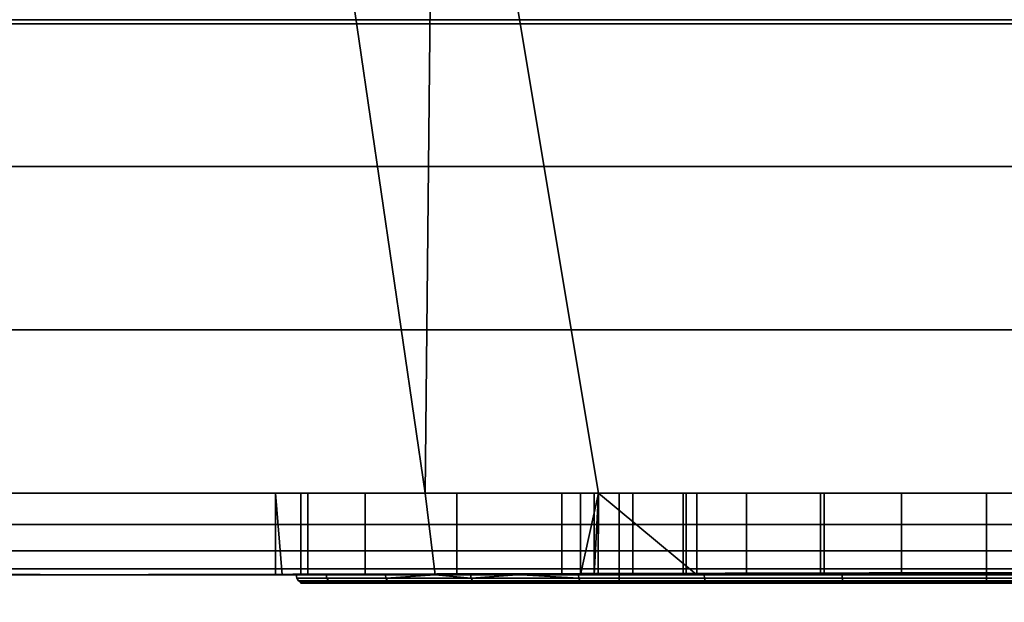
# Model space of a CAD drawing. Header units: millimetres. Extents: x -590 to 3690, y -120 to 127.
# Tile 29 of 256: x -356 to -344, y -38 to -31. Entities that reach past the tile are written whole.
import ezdxf

# ---------------------------------------------------------------- set-up
doc = ezdxf.new("R2010")
doc.units = ezdxf.units.MM
doc.layers.add('151', color=7, linetype='Continuous', true_color=0xffffff)

# ---------------------------------------------------------------- blocks, each defined once
blk = doc.blocks.new('UG_SURFACE_008')
at = {"layer": '151', "color": 252, "linetype": 'Continuous', "lineweight": 35}
for points in [[(-356.025, -24, 1167.5), (-406, -24, 1167.5), (-406, -37, 1167.5), (-324, -37, 1167.5)], [(-324, -37, 1002.5), (-406, -37, 1002.5), (-406, -24, 1002.5), (-356.025, -24, 1002.5)], [(-324, -37, 1167.5), (-352.625, -24, 1167.5), (-356.025, -24, 1167.5)], [(-324, -37, 1002.5), (-356.025, -24, 1002.5), (-352.625, -24, 1002.5)], [(-324, -37, 1167.5), (-350.75, -24, 1167.5), (-352.625, -24, 1167.5)], [(-324, -37, 1002.5), (-352.625, -24, 1002.5), (-350.75, -24, 1002.5)], [(-324, -37, 1167.5), (-337.25, -24, 1167.5), (-350.75, -24, 1167.5)], [(-324, -37, 1002.5), (-350.75, -24, 1002.5), (-337.25, -24, 1002.5)], [(-356.025, -37, 1003.5), (-350.875, -37, 1003.5), (-352.625, -25, 1003.5), (-356.025, -25, 1003.5)], [(-350.875, -37, 1166.5), (-356.025, -37, 1166.5), (-356.025, -25, 1166.5), (-352.625, -25, 1166.5)], [(-350.875, -37, 1003.5), (-350.75, -25, 1003.5), (-352.625, -25, 1003.5)], [(-352.625, -25, 1166.5), (-350.75, -25, 1166.5), (-350.875, -37, 1166.5)], [(-350.75, -25, 1003.5), (-350.875, -37, 1003.5), (-348.75, -37, 1003.5)], [(-350.75, -25, 1166.5), (-348.75, -37, 1166.5), (-350.875, -37, 1166.5)], [(-348.75, -37, 1003.5), (-339.25, -37, 1003.5), (-337.25, -25, 1003.5), (-350.75, -25, 1003.5)], [(-350.75, -25, 1166.5), (-337.25, -25, 1166.5), (-339.25, -37, 1166.5), (-348.75, -37, 1166.5)], [(-324, -37, 1167.5), (-406, -37, 1167.5), (-406, -37.383, 1167.424), (-324.032, -37.383, 1167.424)], [(-324.032, -37.383, 1002.576), (-406, -37.383, 1002.576), (-406, -37, 1002.5), (-324, -37, 1002.5)], [(-356.025, -37, 1033.975), (-356.025, -37, 1093.25), (-350.875, -37, 1093.25), (-350.875, -37, 1037.205)], [(-350.875, -37, 1037.205), (-352.311, -37, 1034.737), (-356.025, -37, 1033.975)], [(-356.025, -37, 1033.975), (-352.395, -37, 1033.975), (-352.707, -37, 1031.132)], [(-352.707, -37, 1031.132), (-351.607, -37, 1027.676), (-356.025, -37, 1013.575), (-356.025, -37, 1033.975)], [(-351.607, -37, 1027.676), (-350.875, -37, 1026.851), (-350.875, -37, 1013.575), (-356.025, -37, 1013.575)], [(-352.311, -37, 1034.737), (-352.395, -37, 1033.975), (-356.025, -37, 1033.975)], [(-350.875, -37, 1166.5), (-350.875, -37, 1126.75), (-356.025, -37, 1126.75), (-356.025, -37, 1166.5)], [(-350.875, -37, 1126.75), (-350.875, -37, 1108.1), (-356.025, -37, 1108.1), (-356.025, -37, 1126.75)], [(-350.875, -37, 1108.1), (-350.875, -37, 1099.9), (-356.025, -37, 1099.9), (-356.025, -37, 1108.1)], [(-350.875, -37, 1099.9), (-350.875, -37, 1093.25), (-356.025, -37, 1093.25), (-356.025, -37, 1099.9)], [(-350.875, -37, 1013.575), (-350.875, -37, 1003.5), (-356.025, -37, 1003.5), (-356.025, -37, 1013.575)], [(-352.707, -37, 1031.132), (-352.395, -37, 1033.975), (-352.395, -38, 1033.975), (-352.625, -38, 1031.877)], [(-352.707, -37, 1031.132), (-352.707, -38, 1031.132), (-352.625, -38, 1030.875)], [(-352.625, -38, 1030.875), (-351.607, -38, 1027.676), (-351.607, -37, 1027.676), (-352.707, -37, 1031.132)], [(-352.625, -38, 1031.877), (-352.707, -38, 1031.132), (-352.707, -37, 1031.132)], [(-352.395, -37, 1033.975), (-352.311, -37, 1034.737), (-352.311, -38, 1034.737), (-352.395, -38, 1033.975)], [(-350.75, -38, 1037.42), (-352.311, -38, 1034.737), (-352.311, -37, 1034.737), (-350.875, -37, 1037.205)], [(-350.875, -37, 1026.851), (-351.607, -37, 1027.676), (-351.607, -38, 1027.676), (-350.75, -38, 1026.71)], [(-350.875, -37, 1037.205), (-350.487, -37, 1037.872), (-350.487, -38, 1037.872), (-350.75, -38, 1037.42)], [(-350.75, -38, 1026.71), (-349.2, -38, 1024.963), (-349.2, -37, 1024.963), (-350.875, -37, 1026.851)], [(-350.875, -37, 1126.75), (-350.875, -37, 1166.5), (-348.973, -37, 1150.523), (-348.755, -37, 1148.455)], [(-350.875, -37, 1166.5), (-348.75, -37, 1166.5), (-348.75, -37, 1151.208), (-348.973, -37, 1150.523)], [(-350.875, -37, 1037.205), (-350.875, -37, 1093.25), (-348.973, -37, 1082.523), (-348.755, -37, 1080.455)], [(-350.875, -37, 1093.25), (-348.75, -37, 1093.25), (-348.75, -37, 1083.208), (-348.973, -37, 1082.523)], [(-350.875, -37, 1013.575), (-349.2, -37, 1013.575), (-349.2, -37, 1012.55)], [(-349.2, -37, 1012.55), (-348.804, -37, 1010.56), (-350.875, -37, 1003.5), (-350.875, -37, 1013.575)], [(-348.804, -37, 1010.56), (-348.75, -37, 1010.479), (-348.75, -37, 1003.5), (-350.875, -37, 1003.5)], [(-349.2, -37, 1013.575), (-350.875, -37, 1013.575), (-350.875, -37, 1026.851), (-349.2, -37, 1024.963)], [(-350.487, -37, 1037.872), (-350.875, -37, 1037.205), (-348.755, -37, 1080.455)], [(-348.755, -37, 1148.455), (-348.75, -37, 1148.446), (-348.75, -37, 1126.75), (-350.875, -37, 1126.75)], [(-348.75, -37, 1126.75), (-348.75, -37, 1108.1), (-350.875, -37, 1108.1), (-350.875, -37, 1126.75)], [(-348.75, -37, 1108.1), (-348.75, -37, 1099.9), (-350.875, -37, 1099.9), (-350.875, -37, 1108.1)], [(-348.75, -37, 1099.9), (-348.75, -37, 1093.25), (-350.875, -37, 1093.25), (-350.875, -37, 1099.9)], [(-347.548, -38, 1039.998), (-350.487, -38, 1037.872), (-350.487, -37, 1037.872), (-348.75, -37, 1039.129)], [(-348.755, -37, 1080.455), (-348.75, -37, 1080.446), (-348.75, -37, 1039.129), (-350.487, -37, 1037.872)], [(-349.2, -37, 1012.55), (-349.2, -38, 1012.55), (-348.804, -38, 1010.56), (-348.804, -37, 1010.56)], [(-349.2, -38, 1013.575), (-349.2, -38, 1012.55), (-349.2, -37, 1012.55), (-349.2, -37, 1013.575)], [(-349.2, -37, 1013.575), (-349.2, -37, 1024.963), (-349.2, -38, 1024.963), (-349.2, -38, 1013.575)], [(-348.973, -38, 1150.523), (-348.973, -37, 1150.523), (-348.75, -37, 1151.208)], [(-348.973, -37, 1150.523), (-348.973, -38, 1150.523), (-348.755, -38, 1148.455), (-348.755, -37, 1148.455)], [(-348.75, -37, 1151.208), (-348.33, -37, 1152.5), (-348.33, -38, 1152.5), (-348.973, -38, 1150.523)], [(-348.973, -38, 1082.523), (-348.973, -37, 1082.523), (-348.75, -37, 1083.208)], [(-348.973, -37, 1082.523), (-348.973, -38, 1082.523), (-348.755, -38, 1080.455), (-348.755, -37, 1080.455)], [(-348.75, -37, 1083.208), (-348.33, -37, 1084.5), (-348.33, -38, 1084.5), (-348.973, -38, 1082.523)], [(-348.804, -38, 1010.56), (-347.677, -38, 1008.873), (-347.677, -37, 1008.873), (-348.75, -37, 1010.479)], [(-348.75, -37, 1010.479), (-348.804, -37, 1010.56), (-348.804, -38, 1010.56)], [(-348.755, -38, 1148.455), (-347.716, -38, 1146.654), (-347.716, -37, 1146.654), (-348.75, -37, 1148.446)], [(-348.75, -37, 1148.446), (-348.755, -37, 1148.455), (-348.755, -38, 1148.455)], [(-348.755, -38, 1080.455), (-347.716, -38, 1078.654), (-347.716, -37, 1078.654), (-348.75, -37, 1080.446)], [(-348.75, -37, 1080.446), (-348.755, -37, 1080.455), (-348.755, -38, 1080.455)], [(-348.75, -37, 1039.129), (-347.548, -37, 1039.998), (-347.548, -38, 1039.998)], [(-344, -37, 1087), (-345.04, -37, 1086.891), (-348.75, -37, 1093.25), (-339.25, -37, 1093.25)], [(-345.04, -37, 1086.891), (-346.939, -37, 1086.045), (-348.75, -37, 1093.25)], [(-346.939, -37, 1086.045), (-348.33, -37, 1084.5), (-348.75, -37, 1093.25)], [(-348.75, -37, 1126.75), (-346.034, -37, 1145.432), (-344, -37, 1145)], [(-344, -37, 1145), (-341.966, -37, 1145.432), (-339.25, -37, 1126.75), (-348.75, -37, 1126.75)], [(-348.75, -37, 1126.75), (-347.716, -37, 1146.654), (-346.034, -37, 1145.432)], [(-348.75, -37, 1126.75), (-348.75, -37, 1148.446), (-347.716, -37, 1146.654)], [(-348.75, -37, 1166.5), (-339.25, -37, 1166.5), (-342.96, -37, 1154.891), (-344, -37, 1155)], [(-344, -37, 1155), (-345.04, -37, 1154.891), (-348.75, -37, 1166.5)], [(-345.04, -37, 1154.891), (-346.939, -37, 1154.045), (-348.75, -37, 1166.5)], [(-346.939, -37, 1154.045), (-348.33, -37, 1152.5), (-348.75, -37, 1166.5)], [(-347.548, -37, 1039.998), (-348.75, -37, 1039.129), (-346.034, -37, 1077.432)], [(-348.75, -37, 1039.129), (-347.716, -37, 1078.654), (-346.034, -37, 1077.432)], [(-348.75, -37, 1039.129), (-348.75, -37, 1080.446), (-347.716, -37, 1078.654)], [(-339.25, -37, 1003.5), (-348.75, -37, 1003.5), (-344, -37, 1007.35), (-342.01, -37, 1007.746)], [(-348.75, -37, 1003.5), (-347.677, -37, 1008.873), (-345.99, -37, 1007.746)], [(-348.75, -37, 1003.5), (-348.75, -37, 1010.479), (-347.677, -37, 1008.873)], [(-345.99, -37, 1007.746), (-344, -37, 1007.35), (-348.75, -37, 1003.5)], [(-348.75, -37, 1126.75), (-339.25, -37, 1126.75), (-339.5, -37, 1108.5), (-348.5, -37, 1108.5)], [(-348.75, -37, 1093.25), (-348.75, -37, 1099.9), (-348.5, -37, 1099.9), (-348.5, -37, 1099.5)], [(-348.5, -37, 1099.5), (-339.5, -37, 1099.5), (-339.25, -37, 1093.25), (-348.75, -37, 1093.25)], [(-348.5, -37, 1099.9), (-348.75, -37, 1099.9), (-348.75, -37, 1108.1), (-348.5, -37, 1108.1)], [(-348.5, -37, 1108.5), (-348.5, -37, 1108.1), (-348.75, -37, 1108.1), (-348.75, -37, 1126.75)], [(-348.33, -37, 1152.5), (-348.75, -37, 1151.208), (-348.75, -37, 1166.5)], [(-348.33, -37, 1084.5), (-348.75, -37, 1083.208), (-348.75, -37, 1093.25)], [(-339.5, -37, 1099.5), (-348.5, -37, 1099.5), (-348.5, -38.1, 1099.5), (-339.5, -38.1, 1099.5)], [(-348.5, -38.1, 1108.5), (-348.5, -38.1, 1099.5), (-348.5, -37, 1099.9), (-348.5, -37, 1108.1)], [(-348.5, -38.1, 1099.5), (-348.5, -37, 1099.5), (-348.5, -37, 1099.9)], [(-348.5, -37, 1108.1), (-348.5, -37, 1108.5), (-348.5, -38.1, 1108.5)], [(-348.5, -37, 1108.5), (-339.5, -37, 1108.5), (-339.5, -38.1, 1108.5), (-348.5, -38.1, 1108.5)], [(-346.939, -37, 1154.045), (-346.939, -38, 1154.045), (-348.33, -38, 1152.5), (-348.33, -37, 1152.5)], [(-346.939, -37, 1086.045), (-346.939, -38, 1086.045), (-348.33, -38, 1084.5), (-348.33, -37, 1084.5)], [(-347.716, -37, 1146.654), (-347.716, -38, 1146.654), (-346.034, -38, 1145.432), (-346.034, -37, 1145.432)], [(-347.716, -37, 1078.654), (-347.716, -38, 1078.654), (-346.034, -38, 1077.432), (-346.034, -37, 1077.432)], [(-347.677, -37, 1008.873), (-347.677, -38, 1008.873), (-345.99, -38, 1007.746), (-345.99, -37, 1007.746)], [(-344, -37, 1040.75), (-344, -38, 1040.75), (-347.548, -38, 1039.998), (-347.548, -37, 1039.998)], [(-346.034, -37, 1077.432), (-344, -37, 1077), (-344, -37, 1040.75), (-347.548, -37, 1039.998)], [(-345.04, -37, 1154.891), (-345.04, -38, 1154.891), (-346.939, -38, 1154.045), (-346.939, -37, 1154.045)], [(-345.04, -37, 1086.891), (-345.04, -38, 1086.891), (-346.939, -38, 1086.045), (-346.939, -37, 1086.045)], [(-346.034, -37, 1145.432), (-346.034, -38, 1145.432), (-344, -38, 1145), (-344, -37, 1145)], [(-346.034, -37, 1077.432), (-346.034, -38, 1077.432), (-344, -38, 1077), (-344, -37, 1077)], [(-345.99, -37, 1007.746), (-345.99, -38, 1007.746), (-344, -38, 1007.35), (-344, -37, 1007.35)], [(-344, -38, 1155), (-345.04, -38, 1154.891), (-345.04, -37, 1154.891), (-344, -37, 1155)], [(-344, -38, 1087), (-345.04, -38, 1086.891), (-345.04, -37, 1086.891), (-344, -37, 1087)], [(-344, -37, 1007.35), (-344, -38, 1007.35), (-342.01, -38, 1007.746), (-342.01, -37, 1007.746)], [(-340.452, -37, 1039.998), (-340.452, -38, 1039.998), (-344, -38, 1040.75), (-344, -37, 1040.75)], [(-344, -37, 1155), (-342.96, -37, 1154.891), (-342.96, -38, 1154.891), (-344, -38, 1155)], [(-344, -37, 1145), (-344, -38, 1145), (-341.966, -38, 1145.432), (-341.966, -37, 1145.432)], [(-344, -37, 1087), (-342.96, -37, 1086.891), (-342.96, -38, 1086.891), (-344, -38, 1087)], [(-344, -37, 1077), (-344, -38, 1077), (-341.966, -38, 1077.432), (-341.966, -37, 1077.432)], [(-339.25, -37, 1093.25), (-342.96, -37, 1086.891), (-344, -37, 1087)], [(-340.452, -37, 1039.998), (-344, -37, 1040.75), (-344, -37, 1077), (-341.966, -37, 1077.432)], [(-324.032, -37.383, 1167.424), (-406, -37.383, 1167.424), (-406, -37.707, 1167.207), (-324.121, -37.707, 1167.207)], [(-324.121, -37.707, 1002.793), (-406, -37.707, 1002.793), (-406, -37.383, 1002.576), (-324.032, -37.383, 1002.576)], [(-324.121, -37.707, 1167.207), (-406, -37.707, 1167.207), (-406, -37.924, 1166.883), (-324.256, -37.924, 1166.883)], [(-324.256, -37.924, 1003.117), (-406, -37.924, 1003.117), (-406, -37.707, 1002.793), (-324.121, -37.707, 1002.793)], [(-324.256, -37.924, 1166.883), (-406, -37.924, 1166.883), (-406, -38, 1166.5), (-356.025, -38, 1166.5)], [(-406, -37.924, 1003.117), (-352.625, -38, 1003.5), (-356.025, -38, 1003.5)], [(-406, -37.924, 1003.117), (-324.256, -37.924, 1003.117), (-350.75, -38, 1003.5), (-352.625, -38, 1003.5)], [(-324.256, -37.924, 1166.883), (-356.025, -38, 1166.5), (-352.625, -38, 1166.5)], [(-324.256, -37.924, 1166.883), (-352.625, -38, 1166.5), (-350.75, -38, 1166.5)], [(-350.75, -38, 1166.5), (-337.25, -38, 1166.5), (-324.256, -37.924, 1166.883)], [(-324.256, -37.924, 1003.117), (-337.25, -38, 1003.5), (-350.75, -38, 1003.5)], [(-356.025, -38, 1033.975), (-356.025, -38, 1013.575), (-352.625, -38, 1013.575), (-352.625, -38, 1030.875)], [(-352.625, -38, 1030.875), (-352.707, -38, 1031.132), (-356.025, -38, 1033.975)], [(-352.707, -38, 1031.132), (-352.625, -38, 1031.877), (-352.625, -38, 1033.975), (-356.025, -38, 1033.975)], [(-356.025, -38, 1166.5), (-356.025, -38, 1128.75), (-352.625, -38, 1128.75), (-352.625, -38, 1166.5)], [(-356.025, -38, 1128.75), (-356.025, -38, 1110.1), (-352.625, -38, 1110.1), (-352.625, -38, 1128.75)], [(-356.025, -38, 1110.1), (-356.025, -38, 1097.9), (-352.625, -38, 1097.9), (-352.625, -38, 1110.1)], [(-356.025, -38, 1097.9), (-356.025, -38, 1091.25), (-352.625, -38, 1091.25), (-352.625, -38, 1097.9)], [(-356.025, -38, 1091.25), (-356.025, -38, 1033.975), (-352.625, -38, 1033.975), (-352.625, -38, 1091.25)], [(-356.025, -38, 1013.575), (-356.025, -38, 1003.5), (-352.625, -38, 1003.5), (-352.625, -38, 1013.575)], [(-352.625, -38, 1110.1), (-352.625, -38, 1097.9), (-352.453, -38, 1103.112)], [(-352.453, -38, 1103.112), (-352.084, -38, 1106.627), (-352.625, -38, 1110.1)], [(-352.625, -38, 1097.9), (-351.361, -38, 1099.75), (-352.453, -38, 1103.112)], [(-352.625, -38, 1097.9), (-350.75, -38, 1097.9), (-350.75, -38, 1099.071), (-351.361, -38, 1099.75)], [(-352.625, -38, 1013.575), (-350.75, -38, 1013.575), (-350.75, -38, 1026.71), (-351.607, -38, 1027.676)], [(-352.625, -38, 1091.25), (-352.625, -38, 1033.975), (-352.395, -38, 1033.975), (-352.311, -38, 1034.737)], [(-352.311, -38, 1034.737), (-350.75, -38, 1037.42), (-350.75, -38, 1091.25), (-352.625, -38, 1091.25)], [(-352.395, -38, 1033.975), (-352.625, -38, 1033.975), (-352.625, -38, 1031.877)], [(-351.607, -38, 1027.676), (-352.625, -38, 1030.875), (-352.625, -38, 1013.575)], [(-352.084, -38, 1106.627), (-350.75, -38, 1108.937), (-350.75, -38, 1110.1), (-352.625, -38, 1110.1)], [(-352.625, -38, 1166.5), (-352.625, -38, 1128.75), (-350.75, -38, 1128.75), (-350.75, -38, 1166.5)], [(-352.625, -38, 1128.75), (-352.625, -38, 1110.1), (-350.75, -38, 1110.1), (-350.75, -38, 1128.75)], [(-352.625, -38, 1097.9), (-352.625, -38, 1091.25), (-350.75, -38, 1091.25), (-350.75, -38, 1097.9)], [(-352.625, -38, 1013.575), (-352.625, -38, 1003.5), (-350.75, -38, 1003.5), (-350.75, -38, 1013.575)], [(-351.355, -38.038, 1099.754), (-352.446, -38.038, 1103.112), (-352.453, -38, 1103.112), (-351.361, -38, 1099.75)], [(-352.446, -38.038, 1103.112), (-352.077, -38.038, 1106.624), (-352.084, -38, 1106.627), (-352.453, -38, 1103.112)], [(-351.336, -38.071, 1099.765), (-352.424, -38.071, 1103.115), (-352.446, -38.038, 1103.112), (-351.355, -38.038, 1099.754)], [(-352.424, -38.071, 1103.115), (-352.056, -38.071, 1106.618), (-352.077, -38.038, 1106.624), (-352.446, -38.038, 1103.112)], [(-351.308, -38.092, 1099.781), (-352.392, -38.092, 1103.118), (-352.424, -38.071, 1103.115), (-351.336, -38.071, 1099.765)], [(-352.392, -38.092, 1103.118), (-352.025, -38.092, 1106.608), (-352.056, -38.071, 1106.618), (-352.424, -38.071, 1103.115)], [(-351.275, -38.1, 1099.8), (-352.354, -38.1, 1103.122), (-352.392, -38.092, 1103.118), (-351.308, -38.092, 1099.781)], [(-352.354, -38.1, 1103.122), (-351.989, -38.1, 1106.596), (-352.025, -38.092, 1106.608), (-352.392, -38.092, 1103.118)], [(-350.75, -38, 1108.937), (-352.084, -38, 1106.627), (-352.077, -38.038, 1106.624), (-350.311, -38.038, 1109.683)], [(-352.056, -38.071, 1106.618), (-350.295, -38.071, 1109.668), (-350.311, -38.038, 1109.683), (-352.077, -38.038, 1106.624)], [(-352.025, -38.092, 1106.608), (-350.271, -38.092, 1109.646), (-350.295, -38.071, 1109.668), (-352.056, -38.071, 1106.618)], [(-351.989, -38.1, 1106.596), (-350.242, -38.1, 1109.621), (-350.271, -38.092, 1109.646), (-352.025, -38.092, 1106.608)], [(-351.355, -38.038, 1099.754), (-351.361, -38, 1099.75), (-350.75, -38, 1099.071)], [(-350.75, -38, 1099.071), (-349.695, -38, 1097.9), (-348.992, -38.038, 1097.129), (-351.355, -38.038, 1099.754)], [(-348.979, -38.071, 1097.147), (-351.336, -38.071, 1099.765), (-351.355, -38.038, 1099.754), (-348.992, -38.038, 1097.129)], [(-348.96, -38.092, 1097.173), (-351.308, -38.092, 1099.781), (-351.336, -38.071, 1099.765), (-348.979, -38.071, 1097.147)], [(-348.937, -38.1, 1097.204), (-351.275, -38.1, 1099.8), (-351.308, -38.092, 1099.781), (-348.96, -38.092, 1097.173)], [(-350.75, -38, 1166.5), (-345.04, -38, 1154.891), (-344, -38, 1155)], [(-344, -38, 1155), (-342.96, -38, 1154.891), (-337.25, -38, 1166.5), (-350.75, -38, 1166.5)], [(-350.75, -38, 1166.5), (-346.939, -38, 1154.045), (-345.04, -38, 1154.891)], [(-350.75, -38, 1166.5), (-348.33, -38, 1152.5), (-346.939, -38, 1154.045)], [(-350.75, -38, 1166.5), (-350.75, -38, 1128.75), (-348.755, -38, 1148.455), (-348.973, -38, 1150.523)], [(-348.973, -38, 1150.523), (-348.33, -38, 1152.5), (-350.75, -38, 1166.5)], [(-350.75, -38, 1128.75), (-347.716, -38, 1146.654), (-348.755, -38, 1148.455)], [(-350.75, -38, 1128.75), (-337.25, -38, 1128.75), (-344, -38, 1145), (-346.034, -38, 1145.432)], [(-346.034, -38, 1145.432), (-347.716, -38, 1146.654), (-350.75, -38, 1128.75)], [(-350.75, -38, 1091.25), (-337.25, -38, 1091.25), (-342.233, -38, 1095.686), (-345.767, -38, 1095.686)], [(-345.767, -38, 1095.686), (-348.996, -38, 1097.123), (-350.75, -38, 1091.25)], [(-350.75, -38, 1110.1), (-350.75, -38, 1108.937), (-350.317, -38, 1109.688)], [(-337.25, -38, 1128.75), (-350.75, -38, 1128.75), (-344, -38, 1112.5), (-340.543, -38, 1111.765)], [(-350.75, -38, 1128.75), (-350.75, -38, 1110.1), (-349.749, -38, 1110.1), (-347.457, -38, 1111.765)], [(-347.457, -38, 1111.765), (-344, -38, 1112.5), (-350.75, -38, 1128.75)], [(-350.75, -38, 1091.25), (-345.04, -38, 1086.891), (-344, -38, 1087)], [(-344, -38, 1087), (-342.96, -38, 1086.891), (-337.25, -38, 1091.25), (-350.75, -38, 1091.25)], [(-350.75, -38, 1091.25), (-346.939, -38, 1086.045), (-345.04, -38, 1086.891)], [(-350.75, -38, 1091.25), (-348.33, -38, 1084.5), (-346.939, -38, 1086.045)], [(-350.75, -38, 1091.25), (-350.75, -38, 1037.42), (-348.755, -38, 1080.455), (-348.973, -38, 1082.523)], [(-348.973, -38, 1082.523), (-348.33, -38, 1084.5), (-350.75, -38, 1091.25)], [(-350.75, -38, 1037.42), (-347.716, -38, 1078.654), (-348.755, -38, 1080.455)], [(-346.034, -38, 1077.432), (-350.75, -38, 1037.42), (-350.487, -38, 1037.872)], [(-346.034, -38, 1077.432), (-347.716, -38, 1078.654), (-350.75, -38, 1037.42)], [(-350.75, -38, 1013.575), (-350.75, -38, 1003.5), (-348.804, -38, 1010.56), (-349.2, -38, 1012.55)], [(-350.75, -38, 1003.5), (-347.677, -38, 1008.873), (-348.804, -38, 1010.56)], [(-350.75, -38, 1003.5), (-337.25, -38, 1003.5), (-344, -38, 1007.35), (-345.99, -38, 1007.746)], [(-345.99, -38, 1007.746), (-347.677, -38, 1008.873), (-350.75, -38, 1003.5)], [(-349.2, -38, 1024.963), (-350.75, -38, 1026.71), (-350.75, -38, 1013.575), (-349.2, -38, 1013.575)], [(-349.2, -38, 1012.55), (-349.2, -38, 1013.575), (-350.75, -38, 1013.575)], [(-350.317, -38, 1109.688), (-349.749, -38, 1110.1), (-350.75, -38, 1110.1)], [(-350.75, -38, 1099.071), (-350.75, -38, 1097.9), (-349.695, -38, 1097.9)], [(-348.996, -38, 1097.123), (-349.695, -38, 1097.9), (-350.75, -38, 1097.9), (-350.75, -38, 1091.25)], [(-350.311, -38.038, 1109.683), (-350.317, -38, 1109.688), (-350.75, -38, 1108.937)], [(-346.034, -38, 1077.432), (-350.487, -38, 1037.872), (-347.548, -38, 1039.998)], [(-349.749, -38, 1110.1), (-350.317, -38, 1109.688), (-350.311, -38.038, 1109.683)], [(-350.311, -38.038, 1109.683), (-347.454, -38.038, 1111.758), (-347.457, -38, 1111.765), (-349.749, -38, 1110.1)], [(-350.295, -38.071, 1109.668), (-347.445, -38.071, 1111.738), (-347.454, -38.038, 1111.758), (-350.311, -38.038, 1109.683)], [(-350.271, -38.092, 1109.646), (-347.432, -38.092, 1111.709), (-347.445, -38.071, 1111.738), (-350.295, -38.071, 1109.668)], [(-350.242, -38.1, 1109.621), (-347.417, -38.1, 1111.674), (-347.432, -38.092, 1111.709), (-350.271, -38.092, 1109.646)], [(-349.695, -38, 1097.9), (-348.996, -38, 1097.123), (-348.992, -38.038, 1097.129)], [(-345.766, -38.038, 1095.693), (-348.992, -38.038, 1097.129), (-348.996, -38, 1097.123), (-345.767, -38, 1095.686)], [(-345.761, -38.071, 1095.714), (-348.979, -38.071, 1097.147), (-348.992, -38.038, 1097.129), (-345.766, -38.038, 1095.693)], [(-345.754, -38.092, 1095.746), (-348.96, -38.092, 1097.173), (-348.979, -38.071, 1097.147), (-345.761, -38.071, 1095.714)], [(-345.746, -38.1, 1095.784), (-348.937, -38.1, 1097.204), (-348.96, -38.092, 1097.173), (-345.754, -38.092, 1095.746)], [(-347.548, -38, 1039.998), (-344, -38, 1040.75), (-344, -38, 1077), (-346.034, -38, 1077.432)], [(-347.454, -38.038, 1111.758), (-344, -38.038, 1112.492), (-344, -38, 1112.5), (-347.457, -38, 1111.765)], [(-347.445, -38.071, 1111.738), (-344, -38.071, 1112.471), (-344, -38.038, 1112.492), (-347.454, -38.038, 1111.758)], [(-347.432, -38.092, 1111.709), (-344, -38.092, 1112.438), (-344, -38.071, 1112.471), (-347.445, -38.071, 1111.738)], [(-347.417, -38.1, 1111.674), (-344, -38.1, 1112.4), (-344, -38.092, 1112.438), (-347.432, -38.092, 1111.709)], [(-342.234, -38.038, 1095.693), (-345.766, -38.038, 1095.693), (-345.767, -38, 1095.686), (-342.233, -38, 1095.686)], [(-342.239, -38.071, 1095.714), (-345.761, -38.071, 1095.714), (-345.766, -38.038, 1095.693), (-342.234, -38.038, 1095.693)], [(-342.246, -38.092, 1095.746), (-345.754, -38.092, 1095.746), (-345.761, -38.071, 1095.714), (-342.239, -38.071, 1095.714)], [(-342.254, -38.1, 1095.784), (-345.746, -38.1, 1095.784), (-345.754, -38.092, 1095.746), (-342.246, -38.092, 1095.746)], [(-341.966, -38, 1077.432), (-344, -38, 1077), (-344, -38, 1040.75), (-340.452, -38, 1039.998)], [(-342.01, -38, 1007.746), (-344, -38, 1007.35), (-337.25, -38, 1003.5)], [(-341.966, -38, 1145.432), (-344, -38, 1145), (-337.25, -38, 1128.75)], [(-344, -38.038, 1112.492), (-340.546, -38.038, 1111.758), (-340.543, -38, 1111.765), (-344, -38, 1112.5)], [(-344, -38.071, 1112.471), (-340.555, -38.071, 1111.738), (-340.546, -38.038, 1111.758), (-344, -38.038, 1112.492)], [(-344, -38.092, 1112.438), (-340.568, -38.092, 1111.709), (-340.555, -38.071, 1111.738), (-344, -38.071, 1112.471)], [(-344, -38.1, 1112.4), (-340.583, -38.1, 1111.674), (-340.568, -38.092, 1111.709), (-344, -38.092, 1112.438)], [(-348.5, -38.1, 1108.5), (-350.242, -38.1, 1109.621), (-351.989, -38.1, 1106.596), (-352.354, -38.1, 1103.122)], [(-352.354, -38.1, 1103.122), (-351.275, -38.1, 1099.8), (-348.5, -38.1, 1099.5), (-348.5, -38.1, 1108.5)], [(-351.275, -38.1, 1099.8), (-348.937, -38.1, 1097.204), (-348.5, -38.1, 1099.5)], [(-347.417, -38.1, 1111.674), (-350.242, -38.1, 1109.621), (-348.5, -38.1, 1108.5)], [(-339.5, -38.1, 1099.5), (-348.5, -38.1, 1099.5), (-348.937, -38.1, 1097.204), (-345.746, -38.1, 1095.784)], [(-348.5, -38.1, 1108.5), (-339.5, -38.1, 1108.5), (-344, -38.1, 1112.4), (-347.417, -38.1, 1111.674)], [(-345.746, -38.1, 1095.784), (-342.254, -38.1, 1095.784), (-339.063, -38.1, 1097.204), (-339.5, -38.1, 1099.5)], [(-339.5, -38.1, 1108.5), (-337.758, -38.1, 1109.621), (-340.583, -38.1, 1111.674), (-344, -38.1, 1112.4)]]:
    blk.add_3dface(points, dxfattribs=at)
blk = doc.blocks.new('UG_SURFACE_009')
at = {"layer": '151', "color": 43, "linetype": 'Continuous', "lineweight": 35}
for points in [[(-409, 0, 2017), (-409, -49, 2017), (409, -49, 2017), (409, 0, 2017)], [(-409, -47), (-409, -2), (409, -2), (409, -47)]]:
    blk.add_3dface(points, dxfattribs=at)
blk = doc.blocks.new('UG_SURFACE_024')
at = {"layer": '151', "color": 254, "linetype": 'Continuous', "lineweight": 35}
for points in [[(424.75, -35, 2033.25), (424.75, 111.75, 2033.25), (-424.75, 111.75, 2033.25), (-424.75, -35, 2033.25)], [(417, 16, 2025.5), (417, -33, 2025.5), (-417, -33, 2025.5), (-417, 16, 2025.5)], [(417, -33, 2025.5), (419, -35, 2027.5), (-419, -35, 2027.5), (-417, -33, 2025.5)], [(424.75, -35, 2033.25), (-424.75, -35, 2033.25), (-419, -35, 2027.5), (419, -35, 2027.5)]]:
    blk.add_3dface(points, dxfattribs=at)
blk = doc.blocks.new('UG_SURFACE_060')
at = {"layer": '151', "color": 41, "linetype": 'Continuous', "lineweight": 35}
for points in [[(487.75, -50, 2096.25), (487.75, -35, 2096.25), (-487.75, -35, 2096.25), (-487.75, -50, 2096.25)], [(487.75, -35, 2096.25), (417.75, -35, 2026.25), (-417.75, -35, 2026.25), (-487.75, -35, 2096.25)], [(417.75, -35, 2026.25), (417.75, -50, 2026.25), (-417.75, -50, 2026.25), (-417.75, -35, 2026.25)]]:
    blk.add_3dface(points, dxfattribs=at)
blk = doc.blocks.new('UG_SURFACE_061')
at = {"layer": '151', "color": 14, "linetype": 'Continuous', "lineweight": 35}
for points in [[(492.75, -31.25, 2101.25), (487.75, -31.25, 2096.25), (-487.75, -31.25, 2096.25), (-492.75, -31.25, 2101.25)], [(492.75, -47, 2101.25), (492.75, -31.25, 2101.25), (-492.75, -31.25, 2101.25), (-492.75, -47, 2101.25)], [(-487.75, -31.25, 2096.25), (487.75, -31.25, 2096.25), (487.75, -50, 2096.25), (-487.75, -50, 2096.25)]]:
    blk.add_3dface(points, dxfattribs=at)
blk = doc.blocks.new('UG_SURFACE_062')
at = {"layer": '151', "color": 14, "linetype": 'Continuous', "lineweight": 35}
for points in [[(416.8, -35, 2025.3), (416.8, 14, 2025.3), (-416.8, 14, 2025.3), (-416.8, -35, 2025.3)], [(412.75, 11.25, 2021.25), (412.75, -47, 2021.25), (-412.75, -47, 2021.25), (-412.75, 11.25, 2021.25)], [(417.75, -50, 2026.25), (417.75, -35, 2026.25), (-417.75, -35, 2026.25), (-417.75, -50, 2026.25)], [(417.75, -35, 2026.25), (416.8, -35, 2025.3), (-416.8, -35, 2025.3), (-417.75, -35, 2026.25)]]:
    blk.add_3dface(points, dxfattribs=at)
blk = doc.blocks.new('UG_SURFACE_063')
at = {"layer": '151', "color": 7, "linetype": 'Continuous', "lineweight": 35}
for points in [[(-412.75, 11, 2021.25), (-412.75, -47, 2021.25), (412.75, -47, 2021.25), (412.75, 11, 2021.25)], [(412.5, 11, 2021), (412.5, -47, 2021), (-412.5, -47, 2021), (-412.5, 11, 2021)], [(493, -47, 2101.5), (493, -31.25, 2101.5), (-493, -31.25, 2101.5), (-493, -47, 2101.5)], [(492.75, -31.25, 2101.25), (-492.75, -31.25, 2101.25), (-493, -31.25, 2101.5), (493, -31.25, 2101.5)], [(-492.75, -47, 2101.25), (-492.75, -31.25, 2101.25), (492.75, -31.25, 2101.25), (492.75, -47, 2101.25)]]:
    blk.add_3dface(points, dxfattribs=at)

msp = doc.modelspace()

# ---------------------------------------------------------------- linework, layer by layer
at = {"layer": '151', "color": 252, "linetype": 'Continuous', "lineweight": -3, "true_color": 0x939598}
for p, q in [((-590, -31.2, 2203), (590, -31.2, 2203)), ((440, -31.2, 2053), (-440, -31.2, 2053)), ((493, -31.25, 2101.5), (-493, -31.25, 2101.5)), ((492.75, -31.25, 2101.25), (-492.75, -31.25, 2101.25)), ((492.75, -31.25, 2101.25), (-492.75, -31.25, 2101.25)), ((487.75, -31.25, 2096.25), (-487.75, -31.25, 2096.25)), ((417, -33, 2025.5), (-417, -33, 2025.5)), ((487.75, -35, 2096.25), (-487.75, -35, 2096.25)), ((424.75, -35, 2033.25), (-424.75, -35, 2033.25)), ((419, -35, 2027.5), (-419, -35, 2027.5)), ((417.75, -35, 2026.25), (-417.75, -35, 2026.25)), ((417.75, -35, 2026.25), (-417.75, -35, 2026.25)), ((416.8, -35, 2025.3), (-416.8, -35, 2025.3)), ((-406, -37, 1166.5), (-324.414, -37, 1166.5)), ((-406, -37, 1003.5), (-324.414, -37, 1003.5)), ((-324, -37, 1002.5), (-406, -37, 1002.5)), ((-406, -37, 1167.5), (-324, -37, 1167.5)), ((-349.2, -37, 1024.963), (-349.2, -38, 1024.963)), ((-349.2, -37, 1012.55), (-349.2, -38, 1012.55)), ((-349.2, -37, 1012.55), (-349.2, -37, 1024.963)), ((-348.5, -38.1, 1099.5), (-348.5, -37, 1099.5)), ((-339.5, -37, 1099.5), (-348.5, -37, 1099.5)), ((-348.5, -37, 1108.5), (-339.5, -37, 1108.5)), ((-348.5, -38.1, 1108.5), (-348.5, -37, 1108.5)), ((-348.5, -37, 1099.5), (-348.5, -37, 1108.5)), ((-324.414, -38, 1166.5), (-406, -38, 1166.5)), ((-406, -38, 1003.5), (-324.414, -38, 1003.5)), ((-349.2, -38, 1012.55), (-349.2, -38, 1024.963)), ((-348.5, -38.1, 1108.5), (-339.5, -38.1, 1108.5)), ((-348.5, -38.1, 1099.5), (-348.5, -38.1, 1108.5)), ((-339.5, -38.1, 1099.5), (-348.5, -38.1, 1099.5))]:
    msp.add_line(p, q, dxfattribs=at)
at = {"layer": '151', "color": 252, "linetype": 'Continuous', "lineweight": -3, "true_color": 0x939598, "extrusion": (0, 1, 0)}
for centre, radius in [((344, 1150, -37), 5), ((344, 1082, -37), 5), ((344, 1104, -38), 8.5), ((344, 1150, -38), 5), ((344, 1082, -38), 5)]:
    msp.add_circle(centre, radius, dxfattribs=at)
at = {"layer": '151', "color": 252, "linetype": 'Continuous', "lineweight": -3, "true_color": 0x939598, "extrusion": (0, -1, 0)}
msp.add_circle((-344, 1104, 38.1), 8.4, dxfattribs=at)
at = {"layer": '151', "color": 252, "linetype": 'Continuous', "lineweight": -3, "true_color": 0x939598, "extrusion": (0, 1, 0)}
for centre, radius, start, end in [((344, 1032, -37), 8.75, 306.4617, 233.5383), ((344, 1012.55, -37), 5.2, 180, 0), ((344, 1032, -38), 8.75, 306.4617, 233.5383), ((344, 1012.55, -38), 5.2, 180, 0)]:
    msp.add_arc(centre, radius, start, end, dxfattribs=at)

# ---------------------------------------------------------------- block references
at = {"layer": '151', "color": 252, "linetype": 'Continuous', "lineweight": -3, "true_color": 0x939598}
for name in ['UG_SURFACE_024', 'UG_SURFACE_009', 'UG_SURFACE_062', 'UG_SURFACE_063', 'UG_SURFACE_008', 'UG_SURFACE_061', 'UG_SURFACE_060']:
    msp.add_blockref(name, (0, 0), dxfattribs=at)

doc.saveas('drawing.dxf')
